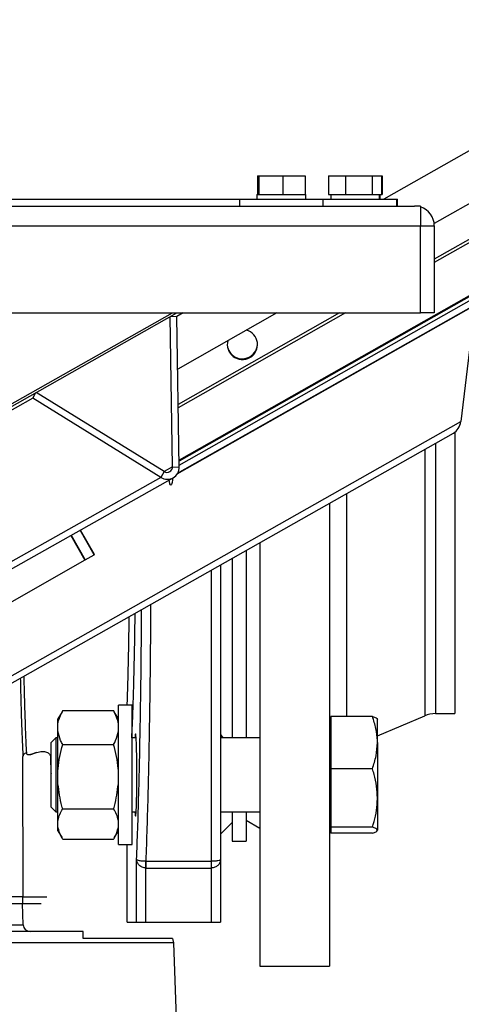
# Model space of a CAD drawing. Header units: millimetres. Extents: x 42 to 514, y 147 to 318.
# Tile 34 of 90: x 243.43 to 246.6, y 157.43 to 164.5. Entities that reach past the tile are written whole.
import ezdxf

# ---------------------------------------------------------------- set-up
doc = ezdxf.new("R2010")
doc.units = ezdxf.units.MM

msp = doc.modelspace()

# ---------------------------------------------------------------- linework, layer by layer
at = {"color": 7, "linetype": 'Continuous', "lineweight": 25}
for p, q in [((248.3141, 164.5006), (246.0417, 163.2113)), ((248.4792, 164.2131), (246.404, 163.0357)), ((248.6006, 164.0017), (246.4049, 162.756)), ((248.7656, 163.7142), (244.5725, 161.3352)), ((245.1347, 163.3779), (245.1347, 163.2446)), ((245.1347, 163.3779), (245.1456, 163.3779)), ((245.1456, 163.3779), (245.1456, 163.2446)), ((245.1456, 163.3779), (245.3175, 163.3779)), ((245.3175, 163.3779), (245.3175, 163.2446)), ((245.3175, 163.3779), (245.4784, 163.3779)), ((245.4784, 163.3779), (245.4784, 163.2446)), ((245.6462, 163.3779), (245.6462, 163.2446)), ((245.6462, 163.3779), (245.7681, 163.3779)), ((245.7681, 163.3779), (245.7681, 163.2446)), ((245.7681, 163.3779), (245.958, 163.3779)), ((245.958, 163.3779), (245.958, 163.2446)), ((245.958, 163.3779), (246.0261, 163.3779)), ((246.0261, 163.3779), (246.0307, 163.3779)), ((246.0261, 163.3779), (246.0261, 163.2446)), ((246.0307, 163.3779), (246.0307, 163.2446)), ((244.5599, 161.2382), (248.0321, 163.2084)), ((247.8837, 163.2084), (244.5726, 161.3297)), ((245.0066, 163.2113), (245.0066, 163.1613)), ((245.0066, 163.2113), (245.1715, 163.2113)), ((245.1316, 163.2446), (245.1316, 163.2113)), ((245.1316, 163.2446), (245.1432, 163.2446)), ((245.1432, 163.2446), (245.1456, 163.2446)), ((245.1456, 163.2446), (245.1839, 163.2446)), ((245.1715, 163.2113), (245.6066, 163.2113)), ((245.1839, 163.2446), (245.2792, 163.2446)), ((245.2792, 163.2446), (245.3175, 163.2446)), ((245.3175, 163.2446), (245.3533, 163.2446)), ((245.3533, 163.2446), (245.4426, 163.2446)), ((245.4426, 163.2446), (245.4784, 163.2446)), ((245.4784, 163.2446), (245.4816, 163.2446)), ((245.4816, 163.2113), (245.4816, 163.2446)), ((245.6066, 163.1613), (245.6066, 163.2113)), ((245.6066, 163.2113), (246.1362, 163.2113)), ((245.6462, 163.2446), (245.6734, 163.2446)), ((245.6612, 163.2446), (245.6612, 163.2113)), ((245.6734, 163.2446), (245.741, 163.2446)), ((245.741, 163.2446), (245.7681, 163.2446)), ((245.7681, 163.2446), (245.8104, 163.2446)), ((245.8104, 163.2446), (245.9157, 163.2446)), ((245.9157, 163.2446), (245.958, 163.2446)), ((245.958, 163.2446), (245.9732, 163.2446)), ((245.9732, 163.2446), (246.0109, 163.2446)), ((246.0109, 163.2446), (246.0261, 163.2446)), ((246.0112, 163.2113), (246.0112, 163.2446)), ((246.0158, 163.2113), (246.0158, 163.2446)), ((246.0261, 163.2446), (246.0307, 163.2446)), ((246.1362, 163.1613), (246.1362, 163.2113)), ((246.1362, 163.2113), (246.1408, 163.2113)), ((246.1408, 163.1613), (246.1408, 163.2113)), ((247.1596, 163.2084), (246.4049, 162.7802)), ((215.0333, 163.1613), (246.2633, 163.1613)), ((246.3049, 163.1613), (246.2633, 163.1613)), ((246.3049, 163.1613), (246.3049, 163.0196)), ((244.5619, 161.2415), (247.8496, 163.107)), ((214.9916, 163.0196), (246.3049, 163.0196)), ((246.3049, 162.3946), (246.3049, 163.0196)), ((246.3049, 163.0196), (246.4049, 163.0196)), ((246.4049, 163.0196), (246.4049, 162.3946)), ((246.6957, 162.4501), (246.5943, 161.6128)), ((214.9916, 162.3946), (246.3049, 162.3946)), ((242.8149, 161.4087), (244.557, 162.3946)), ((244.5252, 161.2884), (244.5087, 162.3673)), ((244.5137, 162.3701), (244.5567, 162.3688)), ((244.6024, 162.3946), (244.5567, 162.3687)), ((244.5733, 161.2869), (244.5567, 162.3688)), ((245.2741, 162.3946), (244.5625, 161.9908)), ((245.7254, 162.3946), (244.5664, 161.737)), ((245.768, 162.3946), (244.5667, 161.713)), ((246.4049, 162.3946), (246.3049, 162.3946)), ((243.5222, 161.7815), (242.8149, 161.3822)), ((243.5222, 161.7815), (243.5446, 161.8217)), ((244.4424, 161.2126), (243.5222, 161.7815)), ((244.4657, 161.2546), (243.5466, 161.8228)), ((241.4443, 158.6963), (246.5943, 161.6128)), ((241.4056, 158.6217), (246.542, 161.5305)), ((246.5531, 161.5379), (246.5531, 159.5148)), ((244.5252, 161.2884), (244.5733, 161.2869)), ((244.4657, 161.2546), (244.4424, 161.2126)), ((244.4424, 161.2126), (240.7532, 159.1301)), ((240.8411, 159.1273), (244.5303, 161.2098)), ((245.6531, 161.0271), (245.6531, 157.6998)), ((243.7952, 160.7948), (243.8959, 160.6172)), ((243.798, 160.7964), (243.8987, 160.6189)), ((243.9621, 160.6561), (243.862, 160.8325)), ((243.9648, 160.6578), (243.8648, 160.8341)), ((245.1531, 160.7439), (245.1531, 157.6998)), ((243.8981, 160.6198), (243.9621, 160.6561)), ((243.9648, 160.6578), (243.9621, 160.6561)), ((245.0531, 160.6873), (245.0531, 160.0732)), ((243.8959, 160.6172), (237.2355, 156.8382)), ((243.8959, 160.6172), (243.8987, 160.6189)), ((244.9531, 160.6307), (244.9531, 160.0732)), ((244.9531, 160.0732), (244.9531, 159.342)), ((245.0531, 160.0732), (245.0531, 159.342)), ((243.7322, 159.5291), (243.7031, 159.4787)), ((243.7369, 159.537), (243.7322, 159.5291)), ((243.7369, 159.537), (244.1026, 159.537)), ((244.1026, 159.537), (244.1073, 159.5291)), ((244.1365, 159.4787), (244.1074, 159.5291)), ((244.2365, 159.5754), (244.1365, 159.5754)), ((244.1365, 159.0601), (244.1365, 159.5754)), ((244.2365, 159.0601), (244.2365, 159.5754)), ((243.7031, 159.4425), (243.7031, 159.4787)), ((245.6631, 159.4754), (245.6531, 159.4754)), ((245.6631, 159.4954), (245.6631, 159.3072)), ((245.9607, 159.4954), (245.6631, 159.4954)), ((245.9964, 159.3549), (246.3358, 159.4989)), ((245.9964, 159.3072), (245.9964, 159.4751)), ((246.4139, 159.5148), (246.5531, 159.5148)), ((243.7031, 159.3879), (243.7031, 159.4425)), ((243.7031, 159.1142), (243.7031, 159.3879)), ((243.6865, 159.342), (243.6531, 159.3087)), ((243.6531, 159.2875), (243.6531, 159.3087)), ((243.7031, 159.342), (243.6865, 159.342)), ((243.6865, 159.342), (243.6865, 159.3179)), ((243.6865, 159.3179), (243.6865, 158.8087)), ((244.264, 159.342), (244.2365, 159.342)), ((244.8698, 159.3659), (244.8877, 159.342)), ((245.1531, 159.342), (244.8698, 159.342)), ((245.6631, 159.3072), (245.6631, 159.119)), ((245.9964, 159.3072), (245.9964, 158.909)), ((243.5093, 159.2218), (243.5498, 159.2351)), ((243.5498, 159.2351), (243.5093, 159.2218)), ((243.6531, 158.842), (243.6531, 159.2875)), ((243.7369, 159.2933), (244.1026, 159.2933)), ((243.4525, 158.1998), (243.4513, 159.2067)), ((243.7031, 159.0108), (243.7031, 159.1142)), ((245.9607, 159.119), (245.6631, 159.119)), ((245.6631, 159.119), (245.6631, 158.909)), ((244.1365, 158.5754), (244.1365, 159.0601)), ((244.2365, 158.5754), (244.2365, 159.0601)), ((243.7031, 158.7471), (243.7031, 159.0108)), ((245.6631, 158.909), (245.6631, 158.699)), ((245.9964, 158.909), (245.9964, 158.6771)), ((243.6531, 158.842), (243.6865, 158.8087)), ((243.7369, 158.8317), (244.1026, 158.8317)), ((243.6865, 158.8087), (243.7031, 158.8087)), ((243.7031, 158.6983), (243.7031, 158.7471)), ((244.2365, 158.8087), (244.2641, 158.8087)), ((244.8698, 158.8087), (245.1531, 158.8087)), ((244.9531, 158.8087), (244.9531, 158.5998)), ((245.0531, 158.8087), (245.0531, 158.5998)), ((245.0531, 158.7498), (245.1531, 158.6921)), ((243.7031, 158.672), (243.7031, 158.6983)), ((243.7031, 158.672), (243.7322, 158.6216)), ((244.1074, 158.6216), (244.1365, 158.672)), ((244.8698, 158.6498), (244.9531, 158.7332)), ((245.6531, 158.6754), (245.6631, 158.6754)), ((245.9607, 158.699), (245.6631, 158.699)), ((245.6631, 158.699), (245.6631, 158.6771)), ((245.6631, 158.6771), (245.6631, 158.6553)), ((243.7369, 158.6137), (244.1026, 158.6137)), ((244.9531, 158.5998), (245.0531, 158.5998)), ((245.9607, 158.6553), (245.6631, 158.6553)), ((244.1365, 158.5754), (244.2365, 158.5754)), ((244.1998, 158.0165), (244.1998, 158.5754)), ((244.2674, 158.0165), (244.2674, 158.4675)), ((244.8698, 158.4675), (244.8698, 158.0165)), ((244.334, 158.0165), (244.334, 158.4059)), ((244.334, 158.4059), (244.3356, 158.4059)), ((244.3356, 158.4562), (244.8031, 158.4562)), ((244.3356, 158.4059), (244.8031, 158.4059)), ((244.8031, 158.4059), (244.8031, 158.0165)), ((243.4492, 158.1998), (243.3659, 158.1998)), ((243.4492, 158.1998), (243.4525, 158.1998)), ((243.4492, 158.1998), (243.4492, 158.1498)), ((243.4525, 158.1998), (243.4537, 158.1998)), ((243.4537, 158.1998), (243.511, 158.1998)), ((243.511, 158.1998), (243.5192, 158.1998)), ((243.5192, 158.1998), (243.5244, 158.1998)), ((243.5244, 158.1998), (243.5909, 158.1998)), ((243.5909, 158.1998), (243.6237, 158.1998)), ((243.3659, 158.1498), (243.4492, 158.1498)), ((243.4528, 157.9981), (243.4475, 158.1498)), ((243.4492, 158.1498), (243.5159, 158.1498)), ((243.5159, 158.1498), (243.5825, 158.1498)), ((243.3642, 157.9981), (243.4528, 157.9981)), ((244.1998, 158.0165), (244.2674, 158.0165)), ((244.2674, 158.0165), (244.334, 158.0165)), ((244.334, 158.0165), (244.8031, 158.0165)), ((244.8031, 158.0165), (244.8698, 158.0165)), ((244.525, 157.8998), (243.8842, 157.8998)), ((244.525, 157.8998), (244.5319, 157.8694)), ((244.5319, 157.8694), (239.2466, 157.8694)), ((244.5319, 157.8694), (244.5509, 157.3265)), ((245.1531, 157.6998), (245.6531, 157.6998))]:
    msp.add_line(p, q, dxfattribs=at)
at = {"color": 8, "linetype": 'Continuous', "lineweight": 25}
for p, q in [((245.0066, 163.2084), (242.824, 163.2084)), ((244.5731, 161.3005), (247.8152, 163.1402)), ((242.8149, 161.4269), (244.5249, 162.3946)), ((246.4139, 161.4579), (246.4139, 159.5148)), ((246.3358, 161.4137), (246.3358, 159.4989)), ((244.5252, 161.2884), (244.4656, 161.2547)), ((245.775, 161.0961), (245.775, 159.4954)), ((244.8031, 160.5457), (244.8031, 158.4562))]:
    msp.add_line(p, q, dxfattribs=at)
at = {"color": 7, "linetype": 'Continuous', "lineweight": 25, "flags": 128}
msp.add_lwpolyline([(244.5264, 161.2076), (244.5251, 161.1952), (244.5219, 161.1756), (244.5181, 161.1622), (244.514, 161.156), (244.5099, 161.1576), (244.5062, 161.1667), (244.5031, 161.1828), (244.5017, 161.1937)], dxfattribs=at)
at = {"color": 7, "linetype": 'Continuous', "lineweight": 25}
for centre, radius, start, end in [((246.2633, 163.0196), 0.1417, 0, 72.89536), ((244.4884, 161.2839), 0.0849, 237.16045, 2.01146), ((244.4867, 161.287), 0.0386, 237.15607, 2.01654), ((246.4139, 159.3148), 0.2, 90, 113), ((243.5028, 157.9998), 0.05, 182, 270)]:
    msp.add_arc(centre, radius, start, end, dxfattribs=at)
for centre, major_axis, ratio, start_param, end_param in [((245.0271, 162.1663), (0.1079, 0.0098), 0.993301, 5.140328, 7.502945), ((245.0271, 162.1663), (0.1079, 0.0098), 0.993301, 2.777711, 5.140328), ((245.0266, 162.1721), (0.1079, 0.0098), 0.993301, 3.140536, 5.140328), ((245.0266, 162.1721), (0.1079, 0.0098), 0.993301, 5.140328, 6.282129), ((246.5104, 161.6179), (0.0264, 0.0956), 0.842001, 3.841024, 4.889047), ((244.2595, 159.0743), (0, 0.2972), 0.034921, 4.712389, 6.732598), ((244.2595, 159.0743), (0, 0.2972), 0.034921, 2.676688, 4.712389)]:
    msp.add_ellipse(centre, major_axis=major_axis, ratio=ratio, start_param=start_param, end_param=end_param, dxfattribs=at)
for points, knots in [([(244.8698, 160.5835), (244.8698, 160.5425), (244.8698, 160.392), (244.8698, 160.1337), (244.8698, 159.8129), (244.8698, 159.5023), (244.8698, 159.2072), (244.8698, 158.9337), (244.8698, 158.6835), (244.8698, 158.539), (244.8698, 158.4675)], [0, 0, 0, 0, 0.050403, 0.18522, 0.321687, 0.458995, 0.596303, 0.732771, 0.867587, 1, 1, 1, 1]), ([(243.7031, 159.4425), (243.7044, 159.4498), (243.7099, 159.4818), (243.7252, 159.513), (243.7369, 159.537)], [0, 0, 0, 0, 0.230813, 1, 1, 1, 1]), ([(244.1365, 159.4425), (244.1352, 159.4498), (244.1297, 159.4818), (244.1144, 159.513), (244.1026, 159.537)], [0, 0, 0, 0, 0.230814, 1, 1, 1, 1]), ([(245.9964, 159.3072), (245.9964, 159.3116), (245.9961, 159.3454), (245.9883, 159.4091), (245.97, 159.4664), (245.9607, 159.4954)], [0, 0, 0, 0, 0.0701, 0.530788, 1, 1, 1, 1]), ([(245.9607, 159.4954), (245.9707, 159.4918), (245.9909, 159.4847), (245.9946, 159.4773), (245.9964, 159.4736)], [0, 0, 0, 0, 0.495453, 1, 1, 1, 1]), ([(243.7369, 159.2933), (243.7318, 159.3031), (243.7154, 159.3341), (243.7081, 159.366), (243.7031, 159.3879)], [0, 0, 0, 0, 0.3166678, 1, 1, 1, 1]), ([(244.1026, 159.2933), (244.1078, 159.3031), (244.1241, 159.3341), (244.1314, 159.366), (244.1365, 159.3879)], [0, 0, 0, 0, 0.316667, 1, 1, 1, 1]), ([(245.9607, 159.119), (245.9707, 159.1495), (245.9909, 159.2112), (245.9946, 159.275), (245.9964, 159.3072)], [0, 0, 0, 0, 0.495456, 1, 1, 1, 1]), ([(243.5498, 159.2351), (243.5564, 159.2371), (243.5696, 159.2409), (243.5891, 159.2431), (243.6071, 159.2424), (243.6222, 159.2386), (243.6341, 159.2324), (243.6454, 159.2217), (243.6474, 159.2116), (243.6486, 159.2048)], [0, 0, 0, 0, 0.128447, 0.252599, 0.376811, 0.503635, 0.625866, 0.752753, 1, 1, 1, 1]), ([(243.7031, 159.1142), (243.7033, 159.1161), (243.7079, 159.1766), (243.7226, 159.2359), (243.7369, 159.2933)], [0, 0, 0, 0, 0.030014, 1, 1, 1, 1]), ([(244.1365, 159.1142), (244.1363, 159.1161), (244.1317, 159.1766), (244.1169, 159.2359), (244.1026, 159.2933)], [0, 0, 0, 0, 0.030014, 1, 1, 1, 1]), ([(243.476, 159.2331), (243.4726, 159.232), (243.4659, 159.2298), (243.458, 159.2234), (243.4525, 159.2155), (243.4517, 159.2096), (243.4513, 159.2067)], [0, 0, 0, 0, 0.250075, 0.500011, 0.749921, 1, 1, 1, 1]), ([(243.5093, 159.2218), (243.5071, 159.2212), (243.5027, 159.2199), (243.4961, 159.2192), (243.4901, 159.2194), (243.485, 159.2208), (243.481, 159.223), (243.4772, 159.2268), (243.4765, 159.2306), (243.476, 159.233)], [0, 0, 0, 0, 0.125634, 0.251349, 0.3754, 0.502375, 0.624768, 0.751912, 1, 1, 1, 1]), ([(243.6486, 159.2048), (243.6494, 159.1728), (243.6506, 159.1263), (243.6525, 159.0931), (243.6531, 159.0828)], [0, 0, 0, 0, 0.689639, 1, 1, 1, 1]), ([(245.9964, 158.909), (245.9952, 158.9374), (245.9927, 158.9946), (245.9772, 159.0645), (245.9648, 159.1056), (245.9607, 159.119)], [0, 0, 0, 0, 0.399477, 0.805196, 1, 1, 1, 1]), ([(243.7369, 158.8317), (243.7351, 158.838), (243.7184, 158.8965), (243.7103, 158.9569), (243.7031, 159.0108)], [0, 0, 0, 0, 0.107794, 1, 1, 1, 1]), ([(244.1026, 158.8317), (244.1044, 158.838), (244.1211, 158.8965), (244.1292, 158.9569), (244.1365, 159.0108)], [0, 0, 0, 0, 0.1078, 1, 1, 1, 1]), ([(245.9607, 158.699), (245.9685, 158.7256), (245.9841, 158.7793), (245.995, 158.8499), (245.9961, 158.8934), (245.9964, 158.909)], [0, 0, 0, 0, 0.388495, 0.780858, 1, 1, 1, 1]), ([(243.7031, 158.7471), (243.7033, 158.748), (243.7079, 158.7766), (243.7226, 158.8046), (243.7369, 158.8317)], [0, 0, 0, 0, 0.030006, 1, 1, 1, 1]), ([(244.1365, 158.7471), (244.1363, 158.748), (244.1317, 158.7766), (244.1169, 158.8046), (244.1026, 158.8317)], [0, 0, 0, 0, 0.030006, 1, 1, 1, 1]), ([(243.7369, 158.6137), (243.7351, 158.6167), (243.7184, 158.6443), (243.7103, 158.6728), (243.7031, 158.6983)], [0, 0, 0, 0, 0.107793, 1, 1, 1, 1]), ([(244.1026, 158.6137), (244.1044, 158.6167), (244.1211, 158.6443), (244.1292, 158.6728), (244.1365, 158.6983)], [0, 0, 0, 0, 0.107798, 1, 1, 1, 1]), ([(245.9964, 158.6771), (245.9964, 158.6777), (245.9961, 158.6816), (245.9883, 158.689), (245.97, 158.6956), (245.9607, 158.699)], [0, 0, 0, 0, 0.070092, 0.530791, 1, 1, 1, 1]), ([(245.9607, 158.6553), (245.9707, 158.6589), (245.9909, 158.666), (245.9946, 158.6734), (245.9964, 158.6771)], [0, 0, 0, 0, 0.495457, 1, 1, 1, 1]), ([(244.2674, 158.4675), (244.2686, 158.4661), (244.2709, 158.4635), (244.2832, 158.4604), (244.2966, 158.4584), (244.3082, 158.4572), (244.3211, 158.4564), (244.3303, 158.4563), (244.3348, 158.4562)], [0, 0, 0, 0, 0.2716972, 0.5320056, 0.6556819, 0.7744657, 0.888584, 1, 1, 1, 1]), ([(244.334, 158.4059), (244.3296, 158.4063), (244.3204, 158.4071), (244.3077, 158.4113), (244.2961, 158.4175), (244.2827, 158.4282), (244.2707, 158.4452), (244.2685, 158.4599), (244.2674, 158.4675)], [0, 0, 0, 0, 0.109737, 0.225157, 0.340091, 0.467855, 0.728552, 1, 1, 1, 1]), ([(244.8031, 158.4562), (244.8077, 158.4563), (244.817, 158.4564), (244.8301, 158.4571), (244.8419, 158.4582), (244.8554, 158.4602), (244.8673, 158.4634), (244.8689, 158.4661), (244.8698, 158.4675)], [0, 0, 0, 0, 0.110466, 0.225735, 0.34086, 0.467841, 0.728358, 1, 1, 1, 1]), ([(244.8698, 158.4675), (244.8689, 158.4598), (244.8672, 158.4447), (244.8554, 158.4276), (244.8419, 158.4168), (244.8301, 158.4107), (244.817, 158.4067), (244.8077, 158.4062), (244.8031, 158.4059)], [0, 0, 0, 0, 0.2714074, 0.5323362, 0.6598512, 0.7746903, 0.8899076, 1, 1, 1, 1]), ([(244.334, 158.4059), (244.3342, 158.4167), (244.3345, 158.436), (244.3347, 158.45), (244.3348, 158.4562)], [0, 0, 0, 0, 0.559093, 1, 1, 1, 1]), ([(244.3356, 158.4563), (244.3355, 158.4563), (244.3352, 158.4563), (244.3349, 158.4563), (244.3348, 158.4563)], [0, 0, 0, 0, 0.502455, 1, 1, 1, 1]), ([(244.3356, 158.4059), (244.3356, 158.4107), (244.3356, 158.4202), (244.3356, 158.4337), (244.3356, 158.4462), (244.3356, 158.4529), (244.3356, 158.4562)], [0, 0, 0, 0, 0.250001, 0.499999, 0.749993, 1, 1, 1, 1]), ([(244.8031, 158.4562), (244.8031, 158.4529), (244.8031, 158.4462), (244.8031, 158.4337), (244.8031, 158.4202), (244.8031, 158.4107), (244.8031, 158.4059)], [0, 0, 0, 0, 0.250007, 0.500001, 0.749999, 1, 1, 1, 1]), ([(243.8842, 157.9498), (243.8058, 157.9498), (243.6477, 157.9498), (243.3838, 157.9498), (243.1016, 157.9498), (242.803, 157.9498), (242.4932, 157.9498), (242.1768, 157.9498), (241.8591, 157.9498), (241.5427, 157.9498), (241.228, 157.9498), (240.9155, 157.9498), (240.608, 157.9498), (240.3106, 157.9498), (240.0277, 157.9498), (239.7644, 157.9498), (239.522, 157.9498), (239.3803, 157.9498), (239.31, 157.9498)], [0, 0, 0, 0, 0.061379, 0.123709, 0.186689, 0.25, 0.313311, 0.376291, 0.438622, 0.5, 0.561379, 0.623709, 0.686689, 0.75, 0.813311, 0.876291, 0.938621, 1, 1, 1, 1]), ([(243.8842, 157.8998), (243.8842, 157.9079), (243.8842, 157.926), (243.8842, 157.9453), (243.8842, 157.9482), (243.8842, 157.9498)], [0, 0, 0, 0, 0.252817, 0.566331, 1, 1, 1, 1])]:
    msp.add_open_spline(points, degree=3, knots=knots, dxfattribs=at)
at = {"color": 8, "linetype": 'Continuous', "lineweight": 25}
for points, knots in [([(244.3356, 158.4562), (244.3385, 158.534), (244.3441, 158.6874), (244.3513, 158.947), (244.3575, 159.2185), (244.362, 159.4746), (244.3653, 159.709), (244.3677, 159.9195), (244.3695, 160.1164), (244.3701, 160.2449), (244.3704, 160.3006)], [0, 0, 0, 0, 0.159327, 0.31456, 0.4657, 0.612747, 0.716207, 0.819135, 0.921532, 1, 1, 1, 1]), ([(244.2332, 159.342), (244.2346, 159.3709), (244.238, 159.4378), (244.2428, 159.5642), (244.2474, 159.7152), (244.2513, 159.8799), (244.2545, 160.0545), (244.2563, 160.1743), (244.2569, 160.2363), (244.2569, 160.2364)], [0, 0, 0, 0, 0.13337, 0.308898, 0.484426, 0.658787, 0.831692, 0.999654, 1, 1, 1, 1]), ([(244.2674, 158.4675), (244.2702, 158.539), (244.2759, 158.6835), (244.2833, 158.9336), (244.2899, 159.2072), (244.2955, 159.5022), (244.2998, 159.8132), (244.3025, 160.0684), (244.3033, 160.2205), (244.3035, 160.2628)], [0, 0, 0, 0, 0.152689, 0.308138, 0.465482, 0.623785, 0.78208, 0.939399, 1, 1, 1, 1]), ([(244.2003, 159.5754), (244.2004, 159.5799), (244.2023, 159.6315), (244.2055, 159.7385), (244.2095, 159.9013), (244.2124, 160.059), (244.214, 160.1633), (244.2145, 160.2103), (244.2146, 160.2124)], [0, 0, 0, 0, 0.0259734, 0.2920467, 0.5518076, 0.8052991, 0.9913678, 1, 1, 1, 1]), ([(243.4326, 159.7696), (243.4332, 159.7442), (243.4351, 159.6516), (243.4392, 159.509), (243.4448, 159.3435), (243.4492, 159.2521), (243.4513, 159.2067)], [0, 0, 0, 0, 0.113021, 0.411021, 0.706848, 1, 1, 1, 1]), ([(243.4575, 159.7837), (243.4579, 159.7654), (243.4596, 159.6814), (243.4635, 159.545), (243.4692, 159.3754), (243.4737, 159.2809), (243.476, 159.233)], [0, 0, 0, 0, 0.082563, 0.379817, 0.685646, 1, 1, 1, 1])]:
    msp.add_open_spline(points, degree=3, knots=knots, dxfattribs=at)

doc.saveas('drawing.dxf')
